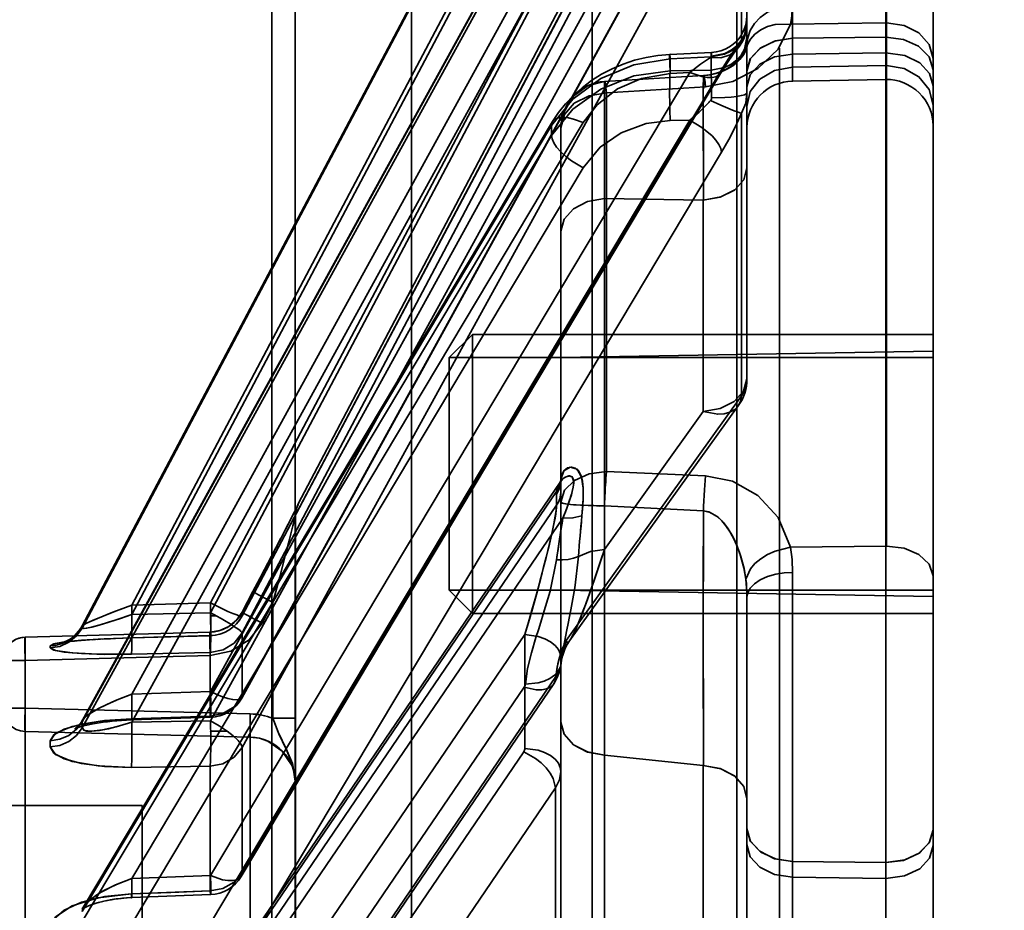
# Model space of a CAD drawing. Header units: millimetres. Extents: x 42175 to 97175, y 10092 to 468192.
# Tile 145 of 256: x 75279 to 75300, y 21585 to 21605. Entities that reach past the tile are written whole.
import ezdxf

# ---------------------------------------------------------------- set-up
doc = ezdxf.new("R2010")
doc.units = ezdxf.units.MM
doc.header["$XCLIPFRAME"] = 2
for name, color, linetype in [('AHU03-3-4295DXF_CONTINUOUS_LINE', 8, 'Continuous'), ('AHU03-3-68634OBJ', 8, 'Continuous'), ('EC-MTR_250-0_7OBJ', 8, 'Continuous'), ('HEX_HEAD_SCR_M6X16OBJ', 8, 'Continuous')]:
    doc.layers.add(name, color=color, linetype=linetype)
picture_1 = doc.add_image_def('image2.bmp', size_in_pixel=(2333, 386))

msp = doc.modelspace()

# ---------------------------------------------------------------- linework, layer by layer
at = {"layer": 'AHU03-3-4295DXF_CONTINUOUS_LINE', "color": 8, "linetype": 'Continuous', "lineweight": 35, "ltscale": 100}
for p, q in [((75287.573, 21390.846), (75287.573, 21682.846)), ((75291.458, 21390.846), (75291.458, 21682.846)), ((75294.564, 21390.846), (75294.564, 21682.846)), ((75285.073, 21648.256), (75285.073, 21577.08)), ((75284.573, 21647.756), (75284.573, 21577.58))]:
    msp.add_line(p, q, dxfattribs=at)
at = {"layer": 'AHU03-3-68634OBJ', "color": 8, "linetype": 'Continuous', "lineweight": 35, "ltscale": 100}
msp.add_line((75298.785, 21670.846), (75298.785, 21402.846), dxfattribs=at)
at = {"layer": 'EC-MTR_250-0_7OBJ', "color": 8, "linetype": 'Continuous', "lineweight": 35, "ltscale": 100}
for p, q in [((75295.767, 21604.196), (75295.767, 21613.237)), ((75297.767, 21613.192), (75297.767, 21593.278)), ((75297.785, 21613.192), (75297.785, 21593.278)), ((75285.142, 21594.184), (75294.67, 21612.286)), ((75294.785, 21603.49), (75294.785, 21612.234)), ((75298.785, 21587.177), (75298.785, 21612.252)), ((75293.556, 21611.542), (75283.255, 21592.056)), ((75293.556, 21611.328), (75283.255, 21591.843)), ((75294.236, 21611.263), (75283.935, 21591.777)), ((75294.236, 21610.895), (75283.935, 21591.41)), ((75290.585, 21610.634), (75280.497, 21591.558)), ((75290.584, 21610.585), (75280.497, 21591.513)), ((75280.498, 21591.562), (75290.585, 21610.634)), ((75291.264, 21610.353), (75281.562, 21592.008)), ((75291.264, 21610.151), (75281.562, 21591.806)), ((75293.556, 21608.884), (75283.255, 21590.148)), ((75283.928, 21590.009), (75294.229, 21608.745)), ((75294.236, 21608.771), (75283.935, 21590.034)), ((75294.67, 21608.541), (75294.67, 21604.142)), ((75293.556, 21608.252), (75283.255, 21589.516)), ((75290.584, 21607.84), (75280.497, 21589.501)), ((75280.507, 21589.536), (75290.591, 21607.869)), ((75290.584, 21607.706), (75280.497, 21589.367)), ((75291.264, 21607.73), (75281.562, 21590.09)), ((75294.236, 21607.681), (75283.935, 21588.945)), ((75291.264, 21607.132), (75281.562, 21589.492)), ((75295.767, 21604.196), (75295.767, 21605.665)), ((75294.78, 21604.442), (75294.785, 21604.529)), ((75295.723, 21604.502), (75297.767, 21604.529)), ((75297.767, 21604.221), (75295.767, 21604.196)), ((75295.767, 21603.856), (75295.767, 21604.196)), ((75294.532, 21603.91), (75294.567, 21603.952)), ((75294.625, 21604.026), (75294.674, 21604.104)), ((75295.485, 21603.98), (75295.485, 21477.46)), ((75292.618, 21603.784), (75292.368, 21603.722)), ((75294.022, 21603.891), (75293.124, 21603.849)), ((75294.013, 21603.796), (75293.134, 21603.754)), ((75293.134, 21603.754), (75293.134, 21603.496)), ((75294.013, 21603.796), (75294.013, 21603.508)), ((75294.491, 21603.856), (75294.532, 21603.91)), ((75297.767, 21603.881), (75295.767, 21603.856)), ((75295.767, 21603.275), (75295.767, 21603.856)), ((75294.236, 21603.516), (75283.935, 21586.247)), ((75294.013, 21603.508), (75293.134, 21603.496)), ((75294.215, 21603.439), (75294.277, 21603.541)), ((75297.767, 21603.607), (75295.767, 21603.578)), ((75293.556, 21603.459), (75283.255, 21586.191)), ((75283.914, 21586.171), (75294.215, 21603.439)), ((75293.849, 21603.392), (75291.721, 21603.265)), ((75293.852, 21603.397), (75291.724, 21603.268)), ((75293.556, 21603.459), (75293.134, 21603.439)), ((75294.785, 21603.49), (75294.785, 21603.149)), ((75297.767, 21603.31), (75295.767, 21603.275)), ((75293.895, 21603.152), (75291.767, 21603.022)), ((75294.785, 21603.149), (75294.785, 21596.873)), ((75291.767, 21603.022), (75291.767, 21594.88)), ((75290.735, 21602.601), (75290.605, 21602.403)), ((75294.67, 21602.583), (75294.67, 21596.504)), ((75290.584, 21602.322), (75280.497, 21585.42)), ((75280.529, 21585.519), (75290.605, 21602.403)), ((75291.264, 21602.383), (75281.562, 21586.126)), ((75293.556, 21602.433), (75283.255, 21585.165)), ((75290.584, 21602.322), (75290.584, 21602.104)), ((75290.785, 21602.27), (75290.785, 21594.679)), ((75293.556, 21602.433), (75293.134, 21602.427)), ((75290.584, 21602.104), (75280.497, 21585.202)), ((75294.236, 21601.745), (75283.935, 21584.479)), ((75291.264, 21601.412), (75281.562, 21585.155)), ((75291.721, 21600.749), (75291.722, 21593.206)), ((75291.721, 21600.749), (75293.847, 21600.714)), ((75293.847, 21600.714), (75291.721, 21600.749)), ((75293.847, 21600.714), (75293.847, 21596.167)), ((75290.785, 21597.329), (75298.785, 21597.469)), ((75294.67, 21596.504), (75290.9, 21591.248)), ((75290.972, 21591.238), (75294.597, 21596.29)), ((75291.722, 21593.206), (75293.847, 21596.167)), ((75293.847, 21596.167), (75291.723, 21593.206)), ((75293.895, 21594.788), (75291.767, 21594.88)), ((75280.568, 21579.67), (75290.77, 21594.654)), ((75290.779, 21594.669), (75290.77, 21594.654)), ((75290.785, 21594.683), (75290.785, 21594.686)), ((75290.785, 21594.679), (75290.785, 21594.442)), ((75290.695, 21594.45), (75280.497, 21579.473)), ((75290.785, 21594.442), (75290.785, 21584.413)), ((75290.693, 21594.154), (75290.693, 21594.391)), ((75290.693, 21594.154), (75280.497, 21579.18)), ((75285.047, 21593.985), (75284.925, 21593.748)), ((75285.097, 21594.084), (75285.04, 21593.971)), ((75285.115, 21594.119), (75285.092, 21594.074)), ((75285.124, 21594.137), (75285.115, 21594.119)), ((75285.128, 21594.145), (75285.124, 21594.137)), ((75285.129, 21594.146), (75285.128, 21594.145)), ((75285.142, 21594.175), (75285.142, 21594.184)), ((75293.849, 21594.038), (75291.721, 21594.142)), ((75290.829, 21593.88), (75281.562, 21580.269)), ((75285.085, 21589.574), (75285.085, 21593.952)), ((75284.925, 21593.748), (75284.757, 21593.423)), ((75284.769, 21593.447), (75284.551, 21593.029)), ((75295.723, 21593.255), (75297.767, 21593.278)), ((75297.767, 21593.278), (75297.767, 21586.47)), ((75284.567, 21593.058), (75284.339, 21592.622)), ((75295.767, 21586.494), (75295.767, 21592.71)), ((75295.767, 21592.71), (75295.767, 21545.689)), ((75284.374, 21592.689), (75284.168, 21592.297)), ((75284.168, 21592.297), (75283.935, 21591.853)), ((75284.169, 21592.297), (75283.935, 21591.853)), ((75284.169, 21592.297), (75283.935, 21591.853)), ((75290.785, 21592.329), (75298.785, 21592.19)), ((75294.785, 21559.359), (75294.785, 21592.178)), ((75283.255, 21592.056), (75281.562, 21592.008)), ((75284.365, 21591.621), (75284.598, 21592.065)), ((75284.598, 21592.065), (75284.598, 21589.574)), ((75283.255, 21591.843), (75281.562, 21591.806)), ((75283.374, 21591.779), (75283.256, 21591.779)), ((75283.829, 21591.7), (75283.762, 21591.631)), ((75283.887, 21591.773), (75283.828, 21591.698)), ((75283.935, 21591.853), (75283.886, 21591.772)), ((75283.935, 21591.853), (75283.935, 21591.777)), ((75283.433, 21591.452), (75283.34, 21591.433)), ((75283.523, 21591.482), (75283.431, 21591.452)), ((75283.608, 21591.523), (75283.521, 21591.482)), ((75283.688, 21591.573), (75283.607, 21591.522)), ((75283.762, 21591.632), (75283.688, 21591.572)), ((75284.365, 21591.621), (75284.364, 21591.62)), ((75284.364, 21591.62), (75284.365, 21591.621)), ((75283.247, 21591.424), (75279.271, 21591.316)), ((75283.248, 21591.424), (75279.272, 21591.316)), ((75279.272, 21591.316), (75279.272, 21538.978)), ((75280.238, 21591.225), (75280.283, 21591.23)), ((75280.284, 21591.23), (75280.333, 21591.235)), ((75280.331, 21591.235), (75280.387, 21591.24)), ((75280.382, 21591.24), (75280.445, 21591.245)), ((75280.436, 21591.244), (75280.506, 21591.25)), ((75280.493, 21591.249), (75280.571, 21591.255)), ((75280.553, 21591.254), (75280.639, 21591.26)), ((75280.616, 21591.258), (75280.751, 21591.267)), ((75280.71, 21591.264), (75280.86, 21591.273)), ((75280.822, 21591.271), (75280.971, 21591.279)), ((75280.94, 21591.277), (75281.106, 21591.285)), ((75281.049, 21591.283), (75281.212, 21591.29)), ((75281.192, 21591.289), (75281.381, 21591.296)), ((75281.371, 21591.296), (75281.557, 21591.302)), ((75283.248, 21591.351), (75281.555, 21591.303)), ((75281.555, 21591.303), (75283.248, 21591.351)), ((75283.25, 21591.35), (75281.557, 21591.302)), ((75290.013, 21591.373), (75281.562, 21578.961)), ((75283.341, 21591.433), (75283.247, 21591.424)), ((75283.248, 21591.424), (75283.248, 21591.351)), ((75283.935, 21591.41), (75283.935, 21590.034)), ((75290.013, 21591.373), (75290.013, 21588.926)), ((75290.923, 21591.162), (75290.972, 21591.237)), ((75280.104, 21591.206), (75280.135, 21591.211)), ((75280.135, 21591.211), (75280.166, 21591.216)), ((75280.166, 21591.216), (75280.201, 21591.22)), ((75280.201, 21591.22), (75280.24, 21591.225)), ((75290.846, 21590.998), (75290.881, 21591.082)), ((75279.272, 21590.816), (75278.785, 21590.816)), ((75283.248, 21590.925), (75279.272, 21590.816)), ((75281.555, 21590.95), (75283.248, 21590.986)), ((75283.248, 21590.986), (75281.555, 21590.95)), ((75283.248, 21590.986), (75283.248, 21589.621)), ((75290.8, 21590.827), (75290.819, 21590.913)), ((75290.819, 21590.912), (75290.846, 21590.999)), ((75290.678, 21590.47), (75283.935, 21580.561)), ((75289.998, 21590.246), (75283.255, 21580.338)), ((75283.888, 21580.407), (75290.631, 21590.315)), ((75283.255, 21590.148), (75281.562, 21590.09)), ((75279.272, 21589.79), (75278.785, 21589.79)), ((75279.272, 21589.79), (75284.111, 21589.668)), ((75280.508, 21589.537), (75280.473, 21589.481)), ((75281.452, 21589.532), (75281.562, 21589.537)), ((75283.248, 21589.621), (75281.555, 21589.564)), ((75281.555, 21589.564), (75283.248, 21589.621)), ((75283.254, 21589.595), (75281.562, 21589.537)), ((75285.085, 21589.574), (75284.598, 21589.574)), ((75285.085, 21588.169), (75285.085, 21589.574)), ((75280.354, 21589.354), (75280.378, 21589.364)), ((75280.378, 21589.364), (75280.412, 21589.376)), ((75280.439, 21589.436), (75280.406, 21589.401)), ((75280.412, 21589.375), (75280.455, 21589.389)), ((75280.473, 21589.481), (75280.438, 21589.436)), ((75283.255, 21589.516), (75281.562, 21589.492)), ((75279.272, 21589.29), (75284.111, 21589.168)), ((75284.111, 21589.168), (75279.272, 21589.29)), ((75283.614, 21589.298), (75283.259, 21589.298)), ((75284.111, 21584.288), (75284.111, 21589.168)), ((75283.935, 21588.945), (75283.935, 21586.247)), ((75289.99, 21588.853), (75283.255, 21578.957)), ((75291.721, 21588.782), (75291.722, 21581.24)), ((75291.721, 21588.782), (75293.847, 21588.56)), ((75281.555, 21588.517), (75283.248, 21588.541)), ((75283.248, 21588.541), (75281.555, 21588.517)), ((75283.248, 21588.541), (75283.248, 21585.863)), ((75293.847, 21588.56), (75293.847, 21584.013)), ((75290.67, 21588.076), (75283.935, 21578.182)), ((75285.085, 21535.833), (75285.085, 21588.169)), ((75290.67, 21588.076), (75290.67, 21581.319)), ((75281.785, 21587.696), (75223.285, 21587.696)), ((75281.785, 21485.996), (75281.785, 21587.696)), ((75298.785, 21587.177), (75298.785, 21586.836)), ((75298.785, 21547.076), (75298.785, 21586.836)), ((75295.767, 21586.494), (75297.767, 21586.47)), ((75297.767, 21586.129), (75297.767, 21586.47)), ((75283.255, 21586.191), (75281.562, 21586.126)), ((75297.767, 21586.129), (75295.767, 21586.154)), ((75297.767, 21583.718), (75297.767, 21586.129)), ((75281.555, 21585.799), (75283.248, 21585.863)), ((75283.258, 21585.782), (75281.565, 21585.717)), ((75280.529, 21585.52), (75280.508, 21585.489)), ((75280.851, 21585.612), (75280.939, 21585.634)), ((75280.509, 21585.49), (75280.493, 21585.471))]:
    msp.add_line(p, q, dxfattribs=at)
at = {"layer": 'EC-MTR_250-0_7OBJ', "color": 8, "linetype": 'Continuous', "lineweight": 35, "ltscale": 100, "flags": 128}
for points in [[(75283.934, 21591.775), (75294.313, 21611.408), (75294.389, 21611.55), (75294.462, 21611.686), (75294.532, 21611.815)], [(75295.767, 21604.899), (75295.404, 21604.835), (75295.228, 21604.755), (75295.072, 21604.645), (75294.945, 21604.511), (75294.854, 21604.36), (75294.801, 21604.204), (75294.785, 21604.052)], [(75294.785, 21604.052), (75294.801, 21604.204), (75294.854, 21604.36), (75294.945, 21604.511), (75295.072, 21604.645), (75295.228, 21604.755), (75295.404, 21604.835), (75295.767, 21604.898)], [(75295.767, 21604.899), (75295.757, 21604.709), (75295.723, 21604.502)], [(75295.723, 21604.502), (75295.743, 21604.607), (75295.767, 21604.898)], [(75294.785, 21604.688), (75294.778, 21604.588), (75294.759, 21604.487), (75294.727, 21604.391), (75294.684, 21604.3), (75294.629, 21604.214), (75294.564, 21604.137), (75294.489, 21604.068), (75294.407, 21604.009), (75294.317, 21603.961), (75294.223, 21603.925), (75294.123, 21603.901), (75294.022, 21603.89)], [(75293.895, 21603.152), (75294.48, 21603.269), (75295.018, 21603.546), (75295.453, 21603.963), (75295.723, 21604.502)], [(75294.785, 21604.501), (75294.731, 21604.246), (75294.66, 21604.122), (75294.56, 21604.011), (75294.437, 21603.919), (75294.299, 21603.852), (75294.013, 21603.796)], [(75294.785, 21604.529), (75294.732, 21604.271), (75294.662, 21604.145), (75294.564, 21604.032), (75294.443, 21603.939), (75294.307, 21603.87), (75294.023, 21603.81)], [(75294.568, 21603.953), (75294.625, 21604.026), (75294.674, 21604.104), (75294.714, 21604.186), (75294.745, 21604.27), (75294.767, 21604.355), (75294.78, 21604.442), (75294.785, 21604.529)], [(75294.785, 21604.529), (75294.757, 21604.335), (75294.67, 21604.142)], [(75295.723, 21604.502), (75295.39, 21604.489), (75295.228, 21604.446), (75295.081, 21604.377), (75294.957, 21604.287), (75294.861, 21604.179), (75294.797, 21604.06), (75294.762, 21603.938)], [(75297.785, 21604.529), (75298.163, 21604.472), (75298.481, 21604.313), (75298.704, 21604.064), (75298.785, 21603.761)], [(75297.785, 21604.528), (75298.162, 21604.472), (75298.48, 21604.312), (75298.704, 21604.063), (75298.785, 21603.761)], [(75294.67, 21604.142), (75294.581, 21603.969), (75294.425, 21603.838), (75294.22, 21603.775), (75294, 21603.783)], [(75294.013, 21603.508), (75294.299, 21603.565), (75294.437, 21603.632), (75294.56, 21603.723), (75294.66, 21603.835), (75294.731, 21603.959), (75294.785, 21604.213)], [(75294.67, 21604.142), (75294.538, 21603.976), (75294.392, 21603.766), (75294.236, 21603.516)], [(75295.767, 21604.196), (75295.395, 21604.14), (75295.082, 21603.992), (75294.863, 21603.764), (75294.785, 21603.489)], [(75294.785, 21603.489), (75294.857, 21603.754), (75295.061, 21603.977), (75295.38, 21604.136), (75295.767, 21604.196)], [(75297.767, 21604.221), (75298.15, 21604.172), (75298.474, 21604.026), (75298.702, 21603.795), (75298.785, 21603.514)], [(75294.762, 21603.938), (75294.721, 21603.85), (75294.635, 21603.737), (75294.553, 21603.66), (75294.479, 21603.604), (75294.379, 21603.543), (75294.278, 21603.494), (75294.164, 21603.451), (75293.991, 21603.409), (75293.849, 21603.392)], [(75294.766, 21603.969), (75294.753, 21603.936), (75294.734, 21603.899), (75294.71, 21603.859), (75294.681, 21603.817), (75294.647, 21603.774), (75294.608, 21603.73), (75294.565, 21603.688), (75294.516, 21603.646), (75294.463, 21603.605), (75294.405, 21603.566), (75294.341, 21603.53), (75294.271, 21603.496), (75294.196, 21603.466), (75294.115, 21603.44), (75294.03, 21603.42), (75293.942, 21603.405), (75293.852, 21603.397)], [(75294.775, 21603.995), (75294.766, 21603.967), (75294.751, 21603.932), (75294.73, 21603.893), (75294.704, 21603.85), (75294.673, 21603.807), (75294.637, 21603.762), (75294.596, 21603.718), (75294.551, 21603.675), (75294.501, 21603.634), (75294.447, 21603.594), (75294.388, 21603.556), (75294.324, 21603.521), (75294.255, 21603.489), (75294.181, 21603.461), (75294.103, 21603.437), (75294.021, 21603.418), (75293.937, 21603.405)], [(75294.762, 21603.938), (75294.779, 21604), (75294.785, 21604.052)], [(75294.785, 21604.052), (75294.783, 21604.032), (75294.78, 21604.016), (75294.775, 21603.996)], [(75290.584, 21602.322), (75291.042, 21602.89), (75291.646, 21603.333), (75292.356, 21603.628), (75293.134, 21603.754)], [(75292.368, 21603.722), (75292.123, 21603.64), (75291.885, 21603.54), (75291.658, 21603.421), (75291.442, 21603.285), (75291.24, 21603.133), (75291.054, 21602.967), (75290.884, 21602.789), (75290.735, 21602.601)], [(75293.124, 21603.849), (75292.871, 21603.827), (75292.618, 21603.784)], [(75293.134, 21603.439), (75293.131, 21603.521), (75293.128, 21603.598), (75293.126, 21603.669), (75293.124, 21603.731), (75293.124, 21603.758), (75293.123, 21603.781), (75293.123, 21603.802), (75293.123, 21603.819), (75293.123, 21603.832), (75293.124, 21603.844), (75293.121, 21603.858)], [(75293.124, 21603.849), (75293.127, 21603.834), (75293.128, 21603.823), (75293.13, 21603.809), (75293.131, 21603.793), (75293.134, 21603.754)], [(75294, 21603.783), (75293.786, 21603.64), (75293.556, 21603.459)], [(75293.556, 21603.459), (75293.786, 21603.64), (75294, 21603.783)], [(75294, 21603.783), (75294.018, 21603.797), (75294.023, 21603.81)], [(75294.022, 21603.89), (75294.02, 21603.877), (75294.019, 21603.866), (75294.017, 21603.853), (75294.016, 21603.837), (75294.013, 21603.796)], [(75294.023, 21603.81), (75294.024, 21603.845), (75294.024, 21603.859), (75294.024, 21603.87), (75294.023, 21603.885)], [(75294.277, 21603.541), (75294.336, 21603.634), (75294.392, 21603.718), (75294.444, 21603.792), (75294.491, 21603.856)], [(75294.785, 21603.149), (75294.857, 21603.413), (75295.061, 21603.637), (75295.38, 21603.795), (75295.767, 21603.856)], [(75298.785, 21603.174), (75298.711, 21603.441), (75298.503, 21603.666), (75298.178, 21603.824), (75297.767, 21603.881)], [(75294.236, 21603.516), (75294.221, 21603.451), (75294.182, 21603.401), (75294.119, 21603.367), (75294.035, 21603.35), (75293.933, 21603.352), (75293.816, 21603.371), (75293.556, 21603.459)], [(75294.013, 21603.508), (75294.018, 21603.4), (75294.022, 21603.26), (75294.023, 21602.912)], [(75294.785, 21602.731), (75294.857, 21603.048), (75295.061, 21603.316), (75295.38, 21603.505), (75295.767, 21603.578)], [(75297.785, 21603.608), (75298.163, 21603.545), (75298.481, 21603.368), (75298.704, 21603.094), (75298.785, 21602.76)], [(75293.134, 21603.496), (75292.356, 21603.387), (75291.646, 21603.104), (75291.042, 21602.67), (75290.584, 21602.104)], [(75293.134, 21603.439), (75292.518, 21603.333), (75292.003, 21603.107), (75291.562, 21602.766), (75291.264, 21602.383)], [(75293.134, 21603.496), (75293.128, 21603.379), (75293.124, 21603.214), (75293.123, 21603.01), (75293.125, 21602.79)], [(75293.849, 21603.392), (75293.848, 21603.313), (75293.848, 21603.187), (75293.847, 21603.017), (75293.847, 21602.801), (75293.847, 21602.553), (75293.846, 21602.386), (75293.847, 21602.018), (75293.848, 21601.519), (75293.849, 21601.098), (75293.85, 21600.714)], [(75293.85, 21600.714), (75293.848, 21601.751), (75293.847, 21602.59), (75293.847, 21603.112), (75293.849, 21603.392)], [(75293.849, 21603.392), (75293.863, 21603.375), (75293.868, 21603.349), (75293.874, 21603.313), (75293.881, 21603.268), (75293.888, 21603.214), (75293.895, 21603.152)], [(75293.852, 21603.397), (75293.861, 21603.381), (75293.866, 21603.361), (75293.871, 21603.333), (75293.877, 21603.298), (75293.883, 21603.255), (75293.895, 21603.152)], [(75291.721, 21603.265), (75291.358, 21603.171), (75291.056, 21602.952), (75290.855, 21602.638), (75290.785, 21602.27)], [(75290.785, 21602.27), (75290.85, 21602.623), (75290.936, 21602.796), (75291.056, 21602.953), (75291.205, 21603.082), (75291.373, 21603.179), (75291.721, 21603.265)], [(75291.721, 21603.265), (75291.721, 21603.174), (75291.722, 21602.93), (75291.722, 21602.624), (75291.722, 21602.384), (75291.722, 21601.902), (75291.721, 21601.274), (75291.721, 21600.749)], [(75291.721, 21603.265), (75291.732, 21603.254), (75291.741, 21603.218), (75291.747, 21603.182), (75291.753, 21603.137), (75291.76, 21603.083), (75291.767, 21603.022)], [(75291.767, 21603.022), (75291.76, 21603.083), (75291.753, 21603.137), (75291.747, 21603.182), (75291.741, 21603.218), (75291.735, 21603.244), (75291.73, 21603.261)], [(75291.767, 21603.022), (75291.39, 21602.96), (75291.072, 21602.797), (75290.86, 21602.556), (75290.785, 21602.27)], [(75294, 21602.855), (75294.013, 21602.873), (75294.021, 21602.892), (75294.023, 21602.912)], [(75294.023, 21602.912), (75294.307, 21602.921), (75294.443, 21602.931), (75294.564, 21602.946), (75294.662, 21602.963), (75294.7, 21602.972), (75294.732, 21602.981), (75294.756, 21602.991), (75294.772, 21603.001), (75294.785, 21603.02)], [(75294.67, 21602.583), (75294.757, 21602.8), (75294.785, 21603.02)], [(75293.556, 21602.433), (75293.758, 21602.61), (75293.951, 21602.803)], [(75293.951, 21602.802), (75293.758, 21602.61), (75293.556, 21602.433)], [(75294, 21602.855), (75294.22, 21602.759), (75294.425, 21602.674), (75294.511, 21602.639), (75294.581, 21602.612), (75294.634, 21602.594), (75294.67, 21602.583)], [(75290.605, 21602.403), (75290.641, 21602.444), (75290.695, 21602.473), (75290.766, 21602.49), (75290.853, 21602.493), (75290.95, 21602.482), (75291.054, 21602.459), (75291.264, 21602.383)], [(75294.236, 21601.745), (75294.392, 21602.021), (75294.537, 21602.301), (75294.67, 21602.583)], [(75290.584, 21602.322), (75290.589, 21602.365), (75290.605, 21602.403)], [(75291.264, 21601.412), (75291.63, 21601.857), (75292.079, 21602.166), (75292.615, 21602.363), (75293.134, 21602.427)], [(75293.556, 21602.433), (75293.816, 21602.28), (75294.035, 21602.096), (75294.119, 21602.002), (75294.182, 21601.909), (75294.221, 21601.823), (75294.236, 21601.745)], [(75291.264, 21601.412), (75291.011, 21601.56), (75290.89, 21601.652), (75290.782, 21601.751), (75290.694, 21601.851), (75290.631, 21601.946), (75290.595, 21602.032), (75290.584, 21602.104)], [(75293.847, 21600.714), (75294.212, 21600.779), (75294.515, 21600.933), (75294.715, 21601.153), (75294.785, 21601.409)], [(75294.785, 21601.409), (75294.716, 21601.155), (75294.525, 21600.94), (75294.224, 21600.783), (75293.847, 21600.714)], [(75291.721, 21600.749), (75291.358, 21600.683), (75291.056, 21600.528), (75290.855, 21600.306), (75290.785, 21600.047)], [(75291.721, 21600.749), (75291.359, 21600.683), (75291.056, 21600.528), (75290.855, 21600.306), (75290.785, 21600.047)], [(75293.847, 21596.167), (75294.21, 21596.232), (75294.512, 21596.387), (75294.714, 21596.61), (75294.785, 21596.872)], [(75294.785, 21596.872), (75294.713, 21596.61), (75294.512, 21596.387), (75294.21, 21596.233), (75293.847, 21596.167)], [(75294.67, 21596.504), (75294.731, 21596.617), (75294.77, 21596.738), (75294.785, 21596.873)], [(75294.67, 21596.504), (75294.733, 21596.621), (75294.772, 21596.745), (75294.785, 21596.872)], [(75294.67, 21596.504), (75294.648, 21596.389), (75294.598, 21596.29), (75294.521, 21596.211), (75294.419, 21596.153), (75294.297, 21596.119), (75294.158, 21596.11), (75293.847, 21596.167)], [(75293.847, 21596.167), (75294.158, 21596.11), (75294.297, 21596.119), (75294.419, 21596.153), (75294.521, 21596.211), (75294.598, 21596.29), (75294.648, 21596.389), (75294.67, 21596.504)], [(75290.785, 21594.22), (75290.863, 21594.476), (75291.079, 21594.688), (75291.397, 21594.828), (75291.767, 21594.88)], [(75291.239, 21593.924), (75291.257, 21594.146), (75291.267, 21594.345), (75291.265, 21594.522), (75291.248, 21594.675), (75291.214, 21594.8), (75291.163, 21594.894), (75291.093, 21594.953), (75291.013, 21594.975), (75290.93, 21594.958), (75290.858, 21594.904), (75290.808, 21594.819), (75290.786, 21594.71)], [(75290.786, 21594.71), (75290.849, 21594.892), (75290.983, 21594.973), (75291.133, 21594.927), (75291.23, 21594.761), (75291.265, 21594.521), (75291.264, 21594.256), (75291.239, 21593.924)], [(75291.767, 21594.88), (75291.76, 21594.802), (75291.754, 21594.727), (75291.749, 21594.656), (75291.744, 21594.589), (75291.74, 21594.526), (75291.737, 21594.468), (75291.734, 21594.414), (75291.731, 21594.366), (75291.729, 21594.322), (75291.727, 21594.281), (75291.725, 21594.242), (75291.724, 21594.206), (75291.722, 21594.172), (75291.721, 21594.142)], [(75290.693, 21594.391), (75290.743, 21594.483), (75290.774, 21594.579), (75290.785, 21594.679)], [(75290.695, 21594.45), (75290.757, 21594.633), (75290.831, 21594.724), (75290.881, 21594.762), (75290.973, 21594.789), (75291.026, 21594.769), (75291.057, 21594.709), (75291.063, 21594.631), (75291.053, 21594.544), (75291.031, 21594.448), (75291.011, 21594.379), (75290.967, 21594.242), (75290.929, 21594.135), (75290.882, 21594.013), (75290.829, 21593.88)], [(75290.695, 21594.45), (75290.771, 21594.655), (75290.853, 21594.743), (75290.949, 21594.787), (75291.026, 21594.769), (75291.063, 21594.66), (75291.051, 21594.539), (75291.017, 21594.396), (75290.966, 21594.237), (75290.904, 21594.067), (75290.829, 21593.88)], [(75290.695, 21594.45), (75290.763, 21594.576), (75290.786, 21594.71)], [(75290.786, 21594.71), (75290.763, 21594.577), (75290.695, 21594.45)], [(75290.785, 21594.684), (75290.779, 21594.669)], [(75290.785, 21594.679), (75290.785, 21594.699), (75290.786, 21594.71)], [(75293.852, 21594.13), (75293.871, 21594.483), (75293.895, 21594.788)], [(75295.723, 21593.255), (75295.453, 21593.888), (75295.015, 21594.367), (75294.474, 21594.671), (75293.895, 21594.788)], [(75290.695, 21594.45), (75290.694, 21594.43), (75290.693, 21594.41), (75290.693, 21594.391)], [(75290.785, 21594.442), (75290.779, 21594.369), (75290.762, 21594.294), (75290.733, 21594.222), (75290.693, 21594.154)], [(75290.693, 21594.154), (75290.733, 21594.222), (75290.762, 21594.295), (75290.779, 21594.369), (75290.785, 21594.442)], [(75290.785, 21594.22), (75290.8, 21594.207), (75290.85, 21594.193), (75290.936, 21594.179), (75291.056, 21594.167), (75291.205, 21594.156), (75291.373, 21594.149), (75291.548, 21594.144), (75291.721, 21594.142)], [(75291.721, 21594.142), (75291.613, 21594.132), (75291.492, 21594.152), (75291.37, 21594.149), (75291.243, 21594.154), (75291.116, 21594.162), (75290.995, 21594.172), (75290.89, 21594.185), (75290.814, 21594.201), (75290.785, 21594.22)], [(75284.169, 21592.297), (75284.385, 21592.71), (75284.572, 21593.069), (75284.736, 21593.382), (75284.897, 21593.693), (75285.019, 21593.931), (75285.11, 21594.109), (75285.142, 21594.175)], [(75285.142, 21594.175), (75285.136, 21594.16), (75285.13, 21594.15), (75285.124, 21594.137), (75285.117, 21594.122), (75285.099, 21594.086), (75285.088, 21594.066), (75285.077, 21594.043), (75285.052, 21593.995), (75285.025, 21593.943), (75284.997, 21593.887), (75284.937, 21593.771), (75284.874, 21593.648), (75284.808, 21593.521), (75284.74, 21593.39), (75284.6, 21593.121), (75284.457, 21592.848), (75284.169, 21592.297)], [(75285.085, 21593.966), (75285.087, 21593.989), (75285.089, 21594.011), (75285.093, 21594.032), (75285.097, 21594.052), (75285.102, 21594.072), (75285.107, 21594.09), (75285.113, 21594.107), (75285.118, 21594.122), (75285.122, 21594.133), (75285.128, 21594.145)], [(75285.085, 21593.943), (75285.085, 21593.966), (75285.087, 21593.989), (75285.089, 21594.011), (75285.093, 21594.032), (75285.097, 21594.052)], [(75290.013, 21591.373), (75290.089, 21591.633), (75290.16, 21591.876), (75290.224, 21592.103), (75290.282, 21592.315), (75290.335, 21592.513), (75290.384, 21592.698), (75290.428, 21592.87), (75290.468, 21593.031), (75290.505, 21593.18), (75290.538, 21593.32), (75290.569, 21593.449), (75290.597, 21593.569), (75290.621, 21593.681), (75290.642, 21593.784), (75290.66, 21593.88), (75290.675, 21593.967), (75290.685, 21594.045), (75290.691, 21594.107), (75290.693, 21594.154)], [(75290.013, 21591.373), (75290.091, 21591.639), (75290.164, 21591.896), (75290.233, 21592.142), (75290.296, 21592.373), (75290.354, 21592.589), (75290.408, 21592.795), (75290.469, 21593.035), (75290.518, 21593.236), (75290.556, 21593.396), (75290.584, 21593.52), (75290.605, 21593.613), (75290.634, 21593.756), (75290.665, 21593.92), (75290.684, 21594.044), (75290.693, 21594.154)], [(75291.721, 21588.782), (75291.721, 21589.265), (75291.722, 21589.914), (75291.722, 21590.758), (75291.722, 21591.222), (75291.722, 21591.802), (75291.722, 21592.621), (75291.721, 21593.512), (75291.721, 21594.142)], [(75293.849, 21594.038), (75293.848, 21593.42), (75293.848, 21592.809), (75293.847, 21592.207), (75293.847, 21591.617), (75293.847, 21591.061), (75293.846, 21590.739), (75293.847, 21590.121), (75293.848, 21589.433), (75293.849, 21588.945), (75293.85, 21588.559)], [(75293.85, 21588.559), (75293.848, 21589.736), (75293.847, 21591.138), (75293.847, 21592.524), (75293.849, 21594.038)], [(75294.762, 21592.563), (75294.721, 21592.806), (75294.635, 21593.118), (75294.553, 21593.33), (75294.479, 21593.483), (75294.379, 21593.65), (75294.278, 21593.782), (75294.164, 21593.895), (75293.991, 21594.002), (75293.849, 21594.038)], [(75293.849, 21594.038), (75293.965, 21594.012), (75294.142, 21593.912), (75294.243, 21593.82), (75294.334, 21593.713), (75294.425, 21593.578), (75294.513, 21593.417), (75294.585, 21593.255), (75294.656, 21593.053), (75294.723, 21592.795), (75294.762, 21592.563)], [(75284.598, 21592.065), (75284.742, 21592.617), (75284.883, 21593.156), (75284.95, 21593.416), (75284.982, 21593.539), (75285.012, 21593.655), (75285.026, 21593.71), (75285.04, 21593.762), (75285.052, 21593.81), (75285.063, 21593.853), (75285.072, 21593.889), (75285.079, 21593.917), (75285.081, 21593.928), (75285.082, 21593.944), (75285.076, 21593.91)], [(75290.829, 21593.88), (75290.794, 21593.666), (75290.692, 21592.978)], [(75290.829, 21593.88), (75291.043, 21593.883), (75291.239, 21593.924)], [(75290.829, 21593.88), (75291.045, 21593.883), (75291.239, 21593.924)], [(75291.722, 21593.206), (75291.644, 21592.966), (75291.51, 21592.565), (75291.404, 21592.259), (75291.323, 21592.037), (75291.247, 21591.838), (75291.172, 21591.648), (75291.112, 21591.507), (75291.058, 21591.39), (75291.002, 21591.284), (75290.957, 21591.217), (75290.919, 21591.194), (75290.9, 21591.248)], [(75290.9, 21591.248), (75290.92, 21591.194), (75290.958, 21591.219), (75291.004, 21591.287), (75291.061, 21591.398), (75291.115, 21591.514), (75291.176, 21591.658), (75291.252, 21591.852), (75291.327, 21592.048), (75291.408, 21592.273), (75291.516, 21592.583), (75291.646, 21592.973), (75291.722, 21593.206)], [(75291.162, 21593.054), (75291.422, 21593.16), (75291.722, 21593.206)], [(75294.762, 21592.563), (75294.861, 21592.788), (75294.957, 21592.9), (75295.081, 21593.005), (75295.228, 21593.095), (75295.39, 21593.169), (75295.723, 21593.255)], [(75295.723, 21593.255), (75295.757, 21592.99), (75295.767, 21592.71)], [(75295.767, 21592.709), (75295.757, 21592.99), (75295.723, 21593.255)], [(75297.785, 21593.278), (75298.163, 21593.23), (75298.481, 21593.097), (75298.704, 21592.889), (75298.785, 21592.637)], [(75297.785, 21593.277), (75298.162, 21593.23), (75298.48, 21593.097), (75298.704, 21592.889), (75298.785, 21592.637)], [(75290.693, 21592.978), (75290.553, 21592.309), (75290.458, 21591.976), (75290.407, 21591.81), (75290.355, 21591.644), (75290.303, 21591.478), (75290.25, 21591.312), (75290.151, 21590.979), (75290.071, 21590.644), (75290.022, 21590.308)], [(75290.022, 21590.308), (75290.071, 21590.644), (75290.151, 21590.979), (75290.25, 21591.312), (75290.303, 21591.478), (75290.355, 21591.644), (75290.407, 21591.81), (75290.458, 21591.976), (75290.553, 21592.309), (75290.693, 21592.978)], [(75291.162, 21593.054), (75291.058, 21593.016), (75290.942, 21592.99), (75290.818, 21592.978), (75290.692, 21592.978)], [(75290.789, 21590.752), (75290.816, 21590.967), (75290.861, 21591.208), (75290.916, 21591.473), (75290.945, 21591.614), (75290.974, 21591.759), (75291.003, 21591.909), (75291.031, 21592.062), (75291.084, 21592.38), (75291.162, 21593.054)], [(75294.785, 21592.178), (75294.801, 21592.274), (75294.854, 21592.372), (75294.945, 21592.466), (75295.072, 21592.551), (75295.228, 21592.62), (75295.404, 21592.67), (75295.587, 21592.699), (75295.767, 21592.71)], [(75295.767, 21592.709), (75295.587, 21592.699), (75295.404, 21592.67), (75295.228, 21592.619), (75295.072, 21592.551), (75294.945, 21592.466), (75294.854, 21592.372), (75294.801, 21592.274), (75294.785, 21592.178)], [(75294.785, 21592.178), (75294.783, 21592.278), (75294.762, 21592.563)], [(75294.762, 21592.563), (75294.772, 21592.471), (75294.785, 21592.178)], [(75284.598, 21592.065), (75284.518, 21592.107), (75284.436, 21592.15), (75284.359, 21592.192), (75284.29, 21592.229), (75284.234, 21592.259), (75284.213, 21592.271), (75284.195, 21592.281), (75284.183, 21592.288), (75284.174, 21592.293)], [(75281.562, 21592.008), (75281.235, 21591.884), (75280.949, 21591.772), (75280.716, 21591.676), (75280.56, 21591.604), (75280.498, 21591.562)], [(75281.562, 21592.008), (75281.158, 21591.855), (75280.824, 21591.722), (75280.592, 21591.62), (75280.498, 21591.562)], [(75281.555, 21591.303), (75281.561, 21591.312), (75281.564, 21591.338), (75281.565, 21591.364), (75281.566, 21591.398), (75281.567, 21591.439), (75281.568, 21591.487), (75281.568, 21591.541), (75281.568, 21591.6), (75281.567, 21591.731), (75281.565, 21591.869), (75281.562, 21592.008)], [(75281.562, 21592.008), (75281.565, 21591.869), (75281.567, 21591.731), (75281.568, 21591.6), (75281.568, 21591.541), (75281.568, 21591.487), (75281.567, 21591.439), (75281.566, 21591.398), (75281.565, 21591.364), (75281.564, 21591.338), (75281.562, 21591.319), (75281.56, 21591.307)], [(75283.248, 21591.351), (75283.256, 21591.388), (75283.26, 21591.512), (75283.261, 21591.681), (75283.259, 21591.869), (75283.255, 21592.056)], [(75283.248, 21591.351), (75283.256, 21591.388), (75283.261, 21591.528), (75283.26, 21591.761), (75283.255, 21592.056)], [(75283.255, 21592.056), (75283.515, 21591.927), (75283.631, 21591.873), (75283.734, 21591.829), (75283.778, 21591.812), (75283.818, 21591.797), (75283.852, 21591.785), (75283.881, 21591.777), (75283.903, 21591.772), (75283.92, 21591.77), (75283.931, 21591.772)], [(75281.562, 21591.806), (75281.298, 21591.713), (75281.065, 21591.637), (75280.865, 21591.576), (75280.704, 21591.534), (75280.593, 21591.51), (75280.533, 21591.503), (75280.497, 21591.513)], [(75281.562, 21591.806), (75281.226, 21591.688), (75280.933, 21591.596), (75280.699, 21591.533), (75280.549, 21591.505), (75280.497, 21591.513)], [(75281.562, 21591.806), (75281.567, 21591.517), (75281.568, 21591.373), (75281.568, 21591.24), (75281.566, 21591.127), (75281.564, 21591.04), (75281.56, 21590.981), (75281.558, 21590.962), (75281.555, 21590.95)], [(75283.248, 21591.424), (75283.457, 21591.459), (75283.649, 21591.546), (75283.812, 21591.68), (75283.935, 21591.853)], [(75283.256, 21591.779), (75283.257, 21591.751), (75283.258, 21591.72), (75283.258, 21591.688), (75283.259, 21591.655), (75283.259, 21591.625), (75283.26, 21591.596), (75283.26, 21591.568), (75283.26, 21591.54), (75283.26, 21591.51), (75283.261, 21591.477), (75283.261, 21591.442), (75283.261, 21591.403), (75283.261, 21591.363), (75283.261, 21591.32), (75283.261, 21591.275), (75283.26, 21591.229), (75283.259, 21591.181), (75283.258, 21591.134), (75283.257, 21591.088), (75283.254, 21591.046), (75283.252, 21591.01), (75283.248, 21590.986)], [(75283.248, 21590.986), (75283.252, 21591.011), (75283.255, 21591.047), (75283.257, 21591.089), (75283.258, 21591.136), (75283.259, 21591.185), (75283.26, 21591.233), (75283.261, 21591.281), (75283.261, 21591.327), (75283.261, 21591.371), (75283.261, 21591.412), (75283.261, 21591.451), (75283.261, 21591.488), (75283.26, 21591.522), (75283.26, 21591.552), (75283.26, 21591.581), (75283.259, 21591.608), (75283.259, 21591.637), (75283.259, 21591.667), (75283.258, 21591.697), (75283.257, 21591.729), (75283.257, 21591.757), (75283.256, 21591.779)], [(75283.935, 21591.41), (75283.923, 21591.429), (75283.91, 21591.442), (75283.891, 21591.458), (75283.841, 21591.497), (75283.773, 21591.543), (75283.69, 21591.596), (75283.594, 21591.654), (75283.487, 21591.716), (75283.374, 21591.779)], [(75283.935, 21591.853), (75283.949, 21591.844), (75283.962, 21591.836), (75283.979, 21591.827), (75284.001, 21591.815), (75284.056, 21591.784), (75284.125, 21591.747), (75284.203, 21591.706), (75284.284, 21591.663), (75284.364, 21591.62)], [(75280.497, 21591.513), (75280.377, 21591.344), (75280.212, 21591.208), (75280.015, 21591.12), (75279.81, 21591.088)], [(75280.463, 21591.503), (75280.425, 21591.448), (75280.384, 21591.4), (75280.341, 21591.356), (75280.296, 21591.318), (75280.252, 21591.285), (75280.208, 21591.258), (75280.169, 21591.237), (75280.135, 21591.222), (75280.108, 21591.211), (75280.089, 21591.205), (75280.078, 21591.201)], [(75280.498, 21591.562), (75280.462, 21591.5), (75280.422, 21591.444), (75280.379, 21591.394), (75280.333, 21591.35), (75280.287, 21591.311), (75280.241, 21591.278), (75280.197, 21591.252), (75280.157, 21591.232), (75280.124, 21591.217), (75280.099, 21591.208), (75280.083, 21591.203)], [(75280.497, 21591.513), (75280.497, 21591.524), (75280.497, 21591.558)], [(75284.364, 21591.62), (75284.083, 21591.259), (75283.696, 21591.018), (75283.247, 21590.925)], [(75279.271, 21591.316), (75279.201, 21591.309), (75279.133, 21591.293), (75279.068, 21591.267), (75279.007, 21591.232), (75278.952, 21591.189), (75278.903, 21591.139), (75278.862, 21591.083), (75278.829, 21591.021), (75278.805, 21590.956), (75278.79, 21590.887), (75278.785, 21590.817)], [(75279.272, 21591.316), (75279.268, 21591.299), (75279.267, 21591.284), (75279.267, 21591.263), (75279.266, 21591.239), (75279.266, 21591.177), (75279.266, 21591.1), (75279.267, 21591.012), (75279.269, 21590.916), (75279.272, 21590.816)], [(75279.272, 21591.316), (75279.268, 21591.299), (75279.267, 21591.284), (75279.267, 21591.263), (75279.266, 21591.239), (75279.266, 21591.177), (75279.266, 21591.1), (75279.267, 21591.012), (75279.269, 21590.916), (75279.272, 21590.816)], [(75281.555, 21591.303), (75280.975, 21591.281), (75280.484, 21591.252), (75280.111, 21591.215), (75279.885, 21591.175), (75279.81, 21591.133)], [(75279.81, 21591.133), (75279.926, 21591.185), (75280.28, 21591.234), (75280.844, 21591.275), (75281.555, 21591.303)], [(75283.248, 21590.924), (75283.246, 21591.017), (75283.244, 21591.112), (75283.243, 21591.204), (75283.242, 21591.285), (75283.242, 21591.319), (75283.243, 21591.349), (75283.243, 21591.374), (75283.244, 21591.395), (75283.245, 21591.409), (75283.248, 21591.424)], [(75283.248, 21591.424), (75283.245, 21591.409), (75283.244, 21591.395), (75283.243, 21591.375), (75283.243, 21591.349), (75283.242, 21591.319), (75283.242, 21591.285), (75283.243, 21591.204), (75283.244, 21591.113), (75283.246, 21591.018), (75283.248, 21590.925)], [(75283.248, 21590.986), (75283.529, 21591.045), (75283.763, 21591.191), (75283.935, 21591.41)], [(75290.013, 21591.373), (75290.301, 21591.333), (75290.439, 21591.285), (75290.562, 21591.22), (75290.662, 21591.141), (75290.732, 21591.053), (75290.772, 21590.964), (75290.785, 21590.877)], [(75290.785, 21590.877), (75290.772, 21590.964), (75290.733, 21591.053), (75290.662, 21591.141), (75290.563, 21591.22), (75290.44, 21591.285), (75290.301, 21591.333), (75290.013, 21591.373)], [(75290.678, 21590.47), (75290.696, 21590.612), (75290.723, 21590.748), (75290.757, 21590.881), (75290.8, 21591.015), (75290.848, 21591.14), (75290.9, 21591.248)], [(75290.9, 21591.248), (75290.822, 21591.076), (75290.757, 21590.879), (75290.707, 21590.674), (75290.678, 21590.47)], [(75290.9, 21591.248), (75290.882, 21591.157), (75290.858, 21591.069), (75290.825, 21590.944), (75290.802, 21590.841), (75290.789, 21590.753)], [(75290.881, 21591.082), (75290.923, 21591.162), (75290.972, 21591.237)], [(75279.81, 21591.088), (75279.81, 21591.099), (75279.81, 21591.133)], [(75279.81, 21591.088), (75279.926, 21591.031), (75280.28, 21590.981), (75280.844, 21590.951), (75281.555, 21590.95)], [(75281.555, 21590.95), (75280.975, 21590.948), (75280.484, 21590.966), (75280.111, 21590.999), (75279.885, 21591.042), (75279.81, 21591.088)], [(75280.076, 21591.201), (75280.092, 21591.204), (75280.11, 21591.207)], [(75280.077, 21591.201), (75280.104, 21591.206)], [(75290.788, 21590.746), (75290.791, 21590.773), (75290.795, 21590.8), (75290.799, 21590.826)], [(75290.789, 21590.753), (75290.768, 21590.665), (75290.721, 21590.579), (75290.647, 21590.498), (75290.548, 21590.427), (75290.429, 21590.371), (75290.296, 21590.333), (75290.02, 21590.308)], [(75290.631, 21590.315), (75290.672, 21590.38), (75290.707, 21590.449), (75290.737, 21590.521), (75290.76, 21590.594), (75290.778, 21590.67), (75290.788, 21590.746)], [(75290.789, 21590.753), (75290.771, 21590.655), (75290.733, 21590.56), (75290.678, 21590.47)], [(75289.998, 21590.246), (75290.258, 21590.184), (75290.375, 21590.184), (75290.477, 21590.204), (75290.561, 21590.245), (75290.624, 21590.304), (75290.663, 21590.38), (75290.678, 21590.47)], [(75290.02, 21590.308), (75290.017, 21590.287), (75290.009, 21590.266), (75289.998, 21590.246)], [(75281.562, 21590.09), (75281.217, 21589.955), (75280.875, 21589.797), (75280.621, 21589.646), (75280.507, 21589.536)], [(75281.562, 21590.09), (75281.287, 21589.985), (75281.039, 21589.877), (75280.847, 21589.782), (75280.664, 21589.676), (75280.574, 21589.609), (75280.507, 21589.536)], [(75281.562, 21590.09), (75281.565, 21589.96), (75281.567, 21589.835), (75281.568, 21589.777), (75281.568, 21589.724), (75281.568, 21589.676), (75281.568, 21589.634), (75281.567, 21589.6), (75281.566, 21589.573), (75281.565, 21589.553), (75281.564, 21589.542), (75281.555, 21589.564)], [(75281.562, 21590.09), (75281.565, 21589.983), (75281.567, 21589.879), (75281.568, 21589.782), (75281.568, 21589.697), (75281.568, 21589.66), (75281.568, 21589.628), (75281.567, 21589.6), (75281.567, 21589.577), (75281.566, 21589.559), (75281.564, 21589.547)], [(75283.248, 21589.621), (75283.256, 21589.6), (75283.261, 21589.693), (75283.26, 21589.885), (75283.255, 21590.148)], [(75283.255, 21590.148), (75283.26, 21589.885), (75283.261, 21589.693), (75283.256, 21589.6), (75283.248, 21589.621)], [(75283.248, 21589.621), (75283.524, 21589.676), (75283.762, 21589.82), (75283.935, 21590.034)], [(75283.935, 21590.034), (75283.931, 21590.014), (75283.92, 21589.998), (75283.881, 21589.976), (75283.852, 21589.97), (75283.818, 21589.969), (75283.734, 21589.977), (75283.631, 21590), (75283.515, 21590.037), (75283.388, 21590.087), (75283.255, 21590.148)], [(75279.272, 21589.29), (75279.27, 21589.303), (75279.269, 21589.317), (75279.268, 21589.334), (75279.267, 21589.356), (75279.267, 21589.381), (75279.267, 21589.444), (75279.267, 21589.519), (75279.268, 21589.603), (75279.27, 21589.695), (75279.272, 21589.79)], [(75281.555, 21589.564), (75280.975, 21589.523), (75280.484, 21589.447), (75280.111, 21589.342), (75279.885, 21589.22), (75279.81, 21589.091)], [(75279.81, 21589.091), (75279.926, 21589.251), (75280.28, 21589.397), (75280.844, 21589.507), (75281.555, 21589.564)], [(75280.497, 21589.501), (75280.498, 21589.512), (75280.502, 21589.523), (75280.507, 21589.536)], [(75281.139, 21589.509), (75281.24, 21589.518), (75281.344, 21589.526), (75281.451, 21589.532), (75281.562, 21589.537)], [(75281.562, 21589.537), (75281.557, 21589.553), (75281.555, 21589.564)], [(75284.111, 21589.168), (75284.109, 21589.18), (75284.108, 21589.192), (75284.107, 21589.209), (75284.107, 21589.231), (75284.106, 21589.257), (75284.106, 21589.321), (75284.106, 21589.4), (75284.107, 21589.488), (75284.109, 21589.579), (75284.111, 21589.668)], [(75284.598, 21589.574), (75284.725, 21589.237), (75284.884, 21588.912), (75285.025, 21588.563), (75285.085, 21588.169)], [(75284.598, 21589.574), (75284.708, 21589.275), (75284.885, 21588.917), (75285.015, 21588.602), (75285.085, 21588.169)], [(75280.497, 21589.501), (75280.377, 21589.338), (75280.212, 21589.207), (75280.015, 21589.122), (75279.81, 21589.091)], [(75280.497, 21589.367), (75280.377, 21589.205), (75280.212, 21589.074), (75280.015, 21588.99), (75279.81, 21588.959)], [(75280.379, 21589.376), (75280.357, 21589.359), (75280.342, 21589.349), (75280.354, 21589.354)], [(75280.407, 21589.402), (75280.378, 21589.376), (75280.356, 21589.359)], [(75280.455, 21589.389), (75280.506, 21589.403), (75280.564, 21589.418), (75280.63, 21589.432)], [(75281.562, 21589.492), (75281.298, 21589.408), (75281.065, 21589.349), (75280.865, 21589.311), (75280.704, 21589.295), (75280.593, 21589.3), (75280.533, 21589.317), (75280.497, 21589.367)], [(75281.562, 21589.492), (75281.226, 21589.388), (75280.933, 21589.322), (75280.699, 21589.295), (75280.549, 21589.311), (75280.497, 21589.367)], [(75280.564, 21589.418), (75280.63, 21589.432), (75280.701, 21589.447), (75280.779, 21589.461), (75280.861, 21589.474), (75280.949, 21589.487), (75281.042, 21589.498)], [(75280.701, 21589.447), (75280.779, 21589.461), (75280.862, 21589.474), (75280.95, 21589.487), (75281.042, 21589.498)], [(75281.042, 21589.498), (75281.139, 21589.509), (75281.24, 21589.518), (75281.344, 21589.526)], [(75281.562, 21589.492), (75281.567, 21589.203), (75281.568, 21588.903), (75281.564, 21588.659), (75281.56, 21588.575), (75281.555, 21588.517)], [(75283.255, 21589.516), (75283.442, 21589.411), (75283.614, 21589.298)], [(75291.721, 21588.782), (75291.359, 21588.848), (75291.056, 21589.005), (75290.855, 21589.23), (75290.785, 21589.492)], [(75291.721, 21588.782), (75291.358, 21588.849), (75291.056, 21589.006), (75290.855, 21589.23), (75290.785, 21589.492)], [(75283.248, 21588.541), (75283.251, 21588.58), (75283.254, 21588.625), (75283.256, 21588.672), (75283.257, 21588.721), (75283.259, 21588.77), (75283.259, 21588.817), (75283.26, 21588.863), (75283.261, 21588.907), (75283.261, 21588.948), (75283.261, 21588.986), (75283.261, 21589.023), (75283.261, 21589.056), (75283.261, 21589.085), (75283.261, 21589.114), (75283.261, 21589.144), (75283.26, 21589.176), (75283.26, 21589.21), (75283.26, 21589.242), (75283.26, 21589.27), (75283.259, 21589.298)], [(75283.935, 21588.945), (75283.928, 21588.977), (75283.911, 21589.013), (75283.847, 21589.098), (75283.745, 21589.195), (75283.614, 21589.298)], [(75284.111, 21589.168), (75284.307, 21589.144), (75284.489, 21589.082), (75284.799, 21588.864), (75285.008, 21588.549), (75285.065, 21588.365), (75285.085, 21588.169)], [(75279.81, 21588.959), (75279.926, 21588.795), (75280.28, 21588.648), (75280.844, 21588.548), (75281.555, 21588.517)], [(75281.555, 21588.517), (75280.975, 21588.535), (75280.484, 21588.601), (75280.111, 21588.702), (75279.885, 21588.826), (75279.81, 21588.959)], [(75283.248, 21588.541), (75283.524, 21588.595), (75283.762, 21588.735), (75283.935, 21588.945)], [(75290.013, 21588.926), (75290.011, 21588.907), (75289.99, 21588.853)], [(75290.013, 21588.926), (75290.299, 21588.886), (75290.437, 21588.839), (75290.56, 21588.775), (75290.66, 21588.696), (75290.731, 21588.609), (75290.772, 21588.519), (75290.785, 21588.43)], [(75290.67, 21588.076), (75290.62, 21588.277), (75290.556, 21588.391), (75290.469, 21588.505), (75290.361, 21588.614), (75290.241, 21588.711), (75289.99, 21588.853)], [(75294.785, 21587.843), (75294.716, 21588.104), (75294.525, 21588.326), (75294.224, 21588.488), (75293.847, 21588.56)], [(75293.847, 21588.56), (75294.212, 21588.492), (75294.515, 21588.334), (75294.715, 21588.107), (75294.785, 21587.843)], [(75290.67, 21588.076), (75290.756, 21588.248), (75290.785, 21588.43)], [(75294.785, 21587.201), (75294.857, 21586.937), (75295.061, 21586.713), (75295.38, 21586.555), (75295.767, 21586.494)], [(75295.767, 21586.494), (75295.395, 21586.55), (75295.082, 21586.698), (75294.864, 21586.926), (75294.785, 21587.201)], [(75298.785, 21587.177), (75298.711, 21586.909), (75298.503, 21586.684), (75298.178, 21586.527), (75297.767, 21586.47)], [(75297.767, 21586.47), (75298.15, 21586.519), (75298.474, 21586.665), (75298.702, 21586.895), (75298.785, 21587.177)], [(75294.785, 21586.861), (75294.857, 21586.597), (75295.061, 21586.373), (75295.38, 21586.215), (75295.767, 21586.154)], [(75298.785, 21586.836), (75298.709, 21586.567), (75298.497, 21586.34), (75298.167, 21586.183), (75297.767, 21586.129)], [(75283.248, 21585.863), (75283.524, 21585.914), (75283.762, 21586.048), (75283.935, 21586.247)], [(75283.248, 21585.863), (75283.256, 21585.784), (75283.261, 21585.818), (75283.26, 21585.96), (75283.255, 21586.191)], [(75283.255, 21586.191), (75283.26, 21585.96), (75283.261, 21585.818), (75283.256, 21585.784), (75283.248, 21585.863)], [(75283.935, 21586.247), (75283.92, 21586.183), (75283.881, 21586.133), (75283.818, 21586.099), (75283.734, 21586.083), (75283.631, 21586.084), (75283.515, 21586.103), (75283.255, 21586.191)], [(75281.562, 21586.126), (75281.212, 21585.989), (75280.89, 21585.825), (75280.664, 21585.669), (75280.529, 21585.519)], [(75281.562, 21586.126), (75281.237, 21586.001), (75280.966, 21585.869), (75280.792, 21585.764), (75280.605, 21585.614), (75280.529, 21585.519)], [(75281.562, 21586.126), (75281.565, 21586.009), (75281.567, 21585.954), (75281.567, 21585.903), (75281.568, 21585.856), (75281.568, 21585.815), (75281.568, 21585.781), (75281.568, 21585.753), (75281.567, 21585.733), (75281.566, 21585.721), (75281.564, 21585.711), (75281.563, 21585.725), (75281.56, 21585.748), (75281.558, 21585.771), (75281.555, 21585.799)], [(75281.562, 21586.126), (75281.564, 21586.045), (75281.566, 21585.967), (75281.568, 21585.896), (75281.568, 21585.834), (75281.568, 21585.807), (75281.568, 21585.784), (75281.568, 21585.763), (75281.568, 21585.747), (75281.567, 21585.734), (75281.566, 21585.719)], [(75281.555, 21585.799), (75280.975, 21585.74), (75280.484, 21585.62), (75280.111, 21585.451), (75279.885, 21585.252), (75279.81, 21585.042)], [(75279.81, 21585.042), (75279.926, 21585.302), (75280.28, 21585.54), (75280.844, 21585.715), (75281.555, 21585.799)], [(75281.565, 21585.717), (75281.562, 21585.73), (75281.559, 21585.751), (75281.558, 21585.765), (75281.555, 21585.799)], [(75283.248, 21585.863), (75282.402, 21585.83), (75281.556, 21585.796)], [(75280.493, 21585.469), (75280.513, 21585.481), (75280.544, 21585.499), (75280.586, 21585.52), (75280.64, 21585.542), (75280.702, 21585.566), (75280.773, 21585.589), (75280.851, 21585.612)], [(75280.497, 21585.42), (75280.501, 21585.452), (75280.511, 21585.485), (75280.529, 21585.519)], [(75280.511, 21585.48), (75280.538, 21585.496), (75280.574, 21585.514), (75280.619, 21585.534), (75280.671, 21585.555), (75280.731, 21585.576), (75280.796, 21585.596), (75280.865, 21585.616)], [(75280.937, 21585.634), (75281.029, 21585.654), (75281.126, 21585.672), (75281.23, 21585.688), (75281.337, 21585.701), (75281.449, 21585.71), (75281.565, 21585.717)], [(75281.015, 21585.651), (75281.096, 21585.667), (75281.18, 21585.681), (75281.269, 21585.693), (75281.363, 21585.703), (75281.461, 21585.711)]]:
    msp.add_lwpolyline(points, dxfattribs=at)
at = {"layer": 'EC-MTR_250-0_7OBJ', "color": 8, "linetype": 'Continuous', "lineweight": 35, "ltscale": 100}
for centre, radius, start, end in [((75297.785, 21602.31), 1, 0, 91), ((75291.785, 21602.27), 1, 93.4604, 180), ((75295.785, 21602.275), 1, 91, 180), ((75309.161, 21603.023), 16.038, 180.8294, 182.1297), ((75308.28, 21603), 15.156, 180.7915, 182.1675), ((75291.33, 21605.259), 3.592, 316.8641, 318.0107), ((75293.785, 21596.872), 1, 324.3372, 0), ((75285.585, 21593.952), 0.5, 152.2415, 180), ((75285.585, 21593.943), 0.5, 152.2374, 179.9998), ((75310.381, 21593.429), 16.544, 177.5739, 177.8909), ((75310.375, 21593.43), 16.538, 177.5738, 177.891), ((75320.037, 21588.978), 29.616, 170.4734, 172.2368), ((75341.111, 21589.123), 50.103, 174.5011, 175.4999), ((75339.859, 21589.233), 48.847, 174.4889, 175.5133), ((75283.227, 21592.151), 0.8, 271.4719, 332.1615), ((75283.227, 21592.149), 0.8, 271.6123, 332.1375), ((75261.524, 21591.312), 21.737, 1.2315, 1.3995), ((75261.546, 21591.312), 21.715, 1.2314, 1.3996), ((75278.982, 21583.748), 9.153, 61.3305, 62.1734), ((75279.011, 21583.801), 9.093, 61.3277, 62.1762), ((75279.79, 21591.933), 0.801, 271.4532, 332.0708), ((75279.285, 21590.816), 0.5, 91.4754, 179.9772), ((75283.227, 21590.394), 0.8, 271.9363, 331.1996), ((75279.285, 21589.79), 0.5, 180.0237, 268.5255), ((75284.072, 21588.163), 1.505, 69.5477, 88.5119), ((75284.08, 21588.205), 1.463, 69.2736, 88.786), ((75271.701, 21589.434), 8.797, 359.5633, 0.4367), ((75271.823, 21589.434), 8.675, 359.5572, 0.4428), ((75263.985, 21589.031), 19.276, 0.793, 1.4411), ((75284.086, 21588.17), 0.999, 359.9404, 88.5535), ((75271.266, 21589.025), 8.544, 359.5569, 0.4431), ((75271.384, 21589.025), 8.426, 359.5507, 0.4493), ((75283.227, 21586.581), 0.8, 272.1963, 329.1827)]:
    msp.add_arc(centre, radius, start, end, dxfattribs=at)
at = {"layer": 'HEX_HEAD_SCR_M6X16OBJ', "color": 8, "linetype": 'Continuous', "lineweight": 35, "ltscale": 100}
for p, q in [((75288.885, 21597.829), (75288.385, 21597.329)), ((75298.785, 21597.829), (75288.885, 21597.829)), ((75288.885, 21591.829), (75288.885, 21597.829)), ((75288.385, 21597.329), (75298.785, 21597.329)), ((75288.385, 21597.329), (75288.385, 21592.329)), ((75288.385, 21592.329), (75298.785, 21592.329)), ((75288.885, 21591.829), (75288.385, 21592.329)), ((75298.785, 21591.829), (75288.885, 21591.829))]:
    msp.add_line(p, q, dxfattribs=at)

# ---------------------------------------------------------------- pictures from other files: only their frames are drawn
at = {"color": 8, "lineweight": 13}
image = msp.add_image(picture_1, insert=(74040.731, 21044.057), size_in_units=(5943.445, 983.703), dxfattribs=at)
image.set_boundary_path([(-0.5, -0.5), (2332.5, 385.5)])

doc.saveas('drawing.dxf')
